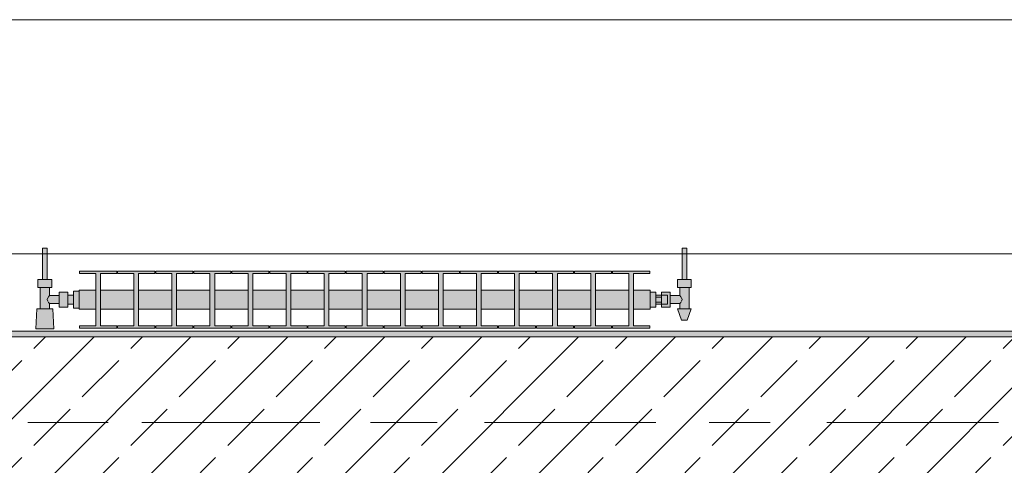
# Model space of a CAD drawing. Header units: metres. Extents: x -3.6 to 84.5, y -11 to 16.8.
# Tile 214 of 228: x 55.766 to 57.49, y 13.075 to 13.855. Entities that reach past the tile are written whole.
import ezdxf

# ---------------------------------------------------------------- set-up
doc = ezdxf.new("R2010")
doc.units = ezdxf.units.M
doc.header["$MEASUREMENT"] = 0
doc.linetypes.add('Achse', pattern=[0.2, 0.1, -0.05, 0, -0.05])
doc.linetypes.add('Strichlinie doppelt', pattern=[0.546806, 0.264583, -0.105833, 0.070556, -0.105833])
for name, color, linetype in [('451 - Universal.Achsen Raster', 7, 'Continuous'), ('604 - Struktur.Wand Aussen', 7, 'Continuous'), ('608 - Struktur.Träger', 7, 'Continuous'), ('801 - HKLSE.Heizung_ Klima_ Lüftung', 7, 'Continuous')]:
    doc.layers.add(name, color=color, linetype=linetype)

msp = doc.modelspace()

# ---------------------------------------------------------------- hatches: boundary and pattern name
at = {"layer": '608 - Struktur.Träger', "linetype": 'Continuous', "lineweight": 0, "true_color": 0x000000}
h = msp.add_hatch(dxfattribs=at)
h.set_pattern_fill('Gips_0001', color=18, style=0, pattern_type=2)
h.set_pattern_definition([(45, (0, 0), (-0.01767767, 0.01767767), [0, -0.025])])
h.paths.add_polyline_path([(54.69, 13.3), (57.97, 13.3), (57.97, 13.31), (54.69, 13.31)])
h = msp.add_hatch(dxfattribs=at)
h.set_pattern_fill('Beton__Stahlbeton_0001', color=18, style=0, pattern_type=2)
h.set_pattern_definition([(45, (0, 0), (-0.08485281, 0.08485281), []), (45, (-0.04243, 0.04243), (-0.08485281, 0.08485281), [0.09, -0.03])])
h.paths.add_polyline_path([(50.78, 13), (51.09, 13), (54.37, 13), (54.69, 13), (57.97, 13), (58.29, 13), (61.57, 13), (61.88, 13), (61.88, 13.3), (61.57, 13.3), (58.29, 13.3), (57.97, 13.3), (54.69, 13.3), (54.37, 13.3), (51.09, 13.3), (50.78, 13.3)])
at = {"layer": '801 - HKLSE.Heizung_ Klima_ Lüftung', "linetype": 'Continuous', "lineweight": 0, "true_color": 0x3a3a3a}
for points in [[(55.87, 13.3503), (55.87, 13.3797), (55.86, 13.3797), (55.86, 13.373), (55.85, 13.373), (55.85, 13.378), (55.835, 13.378), (55.835, 13.372), (55.818, 13.372), (55.818, 13.386), (55.822, 13.386), (55.822, 13.4), (55.814, 13.4), (55.814, 13.455), (55.806, 13.455), (55.806, 13.4), (55.798, 13.4), (55.798, 13.386), (55.802, 13.386), (55.802, 13.349), (55.796, 13.349), (55.794, 13.314), (55.826, 13.314), (55.824, 13.349), (55.818, 13.349), (55.818, 13.358), (55.835, 13.358), (55.835, 13.352), (55.85, 13.352), (55.85, 13.357), (55.86, 13.357), (55.86, 13.3503)], [(56.87, 13.352), (56.88, 13.352), (56.88, 13.357), (56.89, 13.357), (56.89, 13.352), (56.905, 13.352), (56.905, 13.358), (56.922, 13.358), (56.922, 13.349), (56.918, 13.349), (56.925, 13.329), (56.935, 13.329), (56.942, 13.349), (56.938, 13.349), (56.938, 13.386), (56.942, 13.386), (56.942, 13.4), (56.934, 13.4), (56.934, 13.455), (56.926, 13.455), (56.926, 13.4), (56.918, 13.4), (56.918, 13.386), (56.922, 13.386), (56.922, 13.372), (56.905, 13.372), (56.905, 13.378), (56.89, 13.378), (56.89, 13.373), (56.88, 13.373), (56.88, 13.378), (56.87, 13.378)], [(55.87, 13.3817), (55.87, 13.3483), (55.8992, 13.3483), (55.8992, 13.3192), (55.8708, 13.3192), (55.8708, 13.315), (55.9358, 13.315), (55.9358, 13.3192), (55.9075, 13.3192), (55.9075, 13.3483), (55.9658, 13.3483), (55.9658, 13.3192), (55.9375, 13.3192), (55.9375, 13.315), (56.0025, 13.315), (56.0025, 13.3192), (55.9742, 13.3192), (55.9742, 13.3483), (56.0325, 13.3483), (56.0325, 13.3192), (56.0042, 13.3192), (56.0042, 13.315), (56.0692, 13.315), (56.0692, 13.3192), (56.0408, 13.3192), (56.0408, 13.3483), (56.0992, 13.3483), (56.0992, 13.3192), (56.0708, 13.3192), (56.0708, 13.315), (56.1358, 13.315), (56.1358, 13.3192), (56.1075, 13.3192), (56.1075, 13.3483), (56.1658, 13.3483), (56.1658, 13.3192), (56.1375, 13.3192), (56.1375, 13.315), (56.2025, 13.315), (56.2025, 13.3192), (56.1742, 13.3192), (56.1742, 13.3483), (56.2325, 13.3483), (56.2325, 13.3192), (56.2042, 13.3192), (56.2042, 13.315), (56.2692, 13.315), (56.2692, 13.3192), (56.2408, 13.3192), (56.2408, 13.3483), (56.2992, 13.3483), (56.2992, 13.3192), (56.2708, 13.3192), (56.2708, 13.315), (56.3358, 13.315), (56.3358, 13.3192), (56.3075, 13.3192), (56.3075, 13.3483), (56.3658, 13.3483), (56.3658, 13.3192), (56.3375, 13.3192), (56.3375, 13.315), (56.4025, 13.315), (56.4025, 13.3192), (56.3742, 13.3192), (56.3742, 13.3483), (56.4325, 13.3483), (56.4325, 13.3192), (56.4042, 13.3192), (56.4042, 13.315), (56.4692, 13.315), (56.4692, 13.3192), (56.4408, 13.3192), (56.4408, 13.3483), (56.4992, 13.3483), (56.4992, 13.3192), (56.4708, 13.3192), (56.4708, 13.315), (56.5358, 13.315), (56.5358, 13.3192), (56.5075, 13.3192), (56.5075, 13.3483), (56.5658, 13.3483), (56.5658, 13.3192), (56.5375, 13.3192), (56.5375, 13.315), (56.6025, 13.315), (56.6025, 13.3192), (56.5742, 13.3192), (56.5742, 13.3483), (56.6325, 13.3483), (56.6325, 13.3192), (56.6042, 13.3192), (56.6042, 13.315), (56.6692, 13.315), (56.6692, 13.3192), (56.6408, 13.3192), (56.6408, 13.3483), (56.6992, 13.3483), (56.6992, 13.3192), (56.6708, 13.3192), (56.6708, 13.315), (56.7358, 13.315), (56.7358, 13.3192), (56.7075, 13.3192), (56.7075, 13.3483), (56.7658, 13.3483), (56.7658, 13.3192), (56.7375, 13.3192), (56.7375, 13.315), (56.8025, 13.315), (56.8025, 13.3192), (56.7742, 13.3192), (56.7742, 13.3483), (56.8325, 13.3483), (56.8325, 13.3192), (56.8042, 13.3192), (56.8042, 13.315), (56.8692, 13.315), (56.8692, 13.3192), (56.8408, 13.3192), (56.8408, 13.3483), (56.87, 13.3483), (56.87, 13.3817), (56.8408, 13.3817), (56.8408, 13.4108), (56.8692, 13.4108), (56.8692, 13.415), (56.8042, 13.415), (56.8042, 13.4108), (56.8325, 13.4108), (56.8325, 13.3817), (56.7742, 13.3817), (56.7742, 13.4108), (56.8025, 13.4108), (56.8025, 13.415), (56.7375, 13.415), (56.7375, 13.4108), (56.7658, 13.4108), (56.7658, 13.3817), (56.7075, 13.3817), (56.7075, 13.4108), (56.7358, 13.4108), (56.7358, 13.415), (56.6708, 13.415), (56.6708, 13.4108), (56.6992, 13.4108), (56.6992, 13.3817), (56.6408, 13.3817), (56.6408, 13.4108), (56.6692, 13.4108), (56.6692, 13.415), (56.6042, 13.415), (56.6042, 13.4108), (56.6325, 13.4108), (56.6325, 13.3817), (56.5742, 13.3817), (56.5742, 13.4108), (56.6025, 13.4108), (56.6025, 13.415), (56.5375, 13.415), (56.5375, 13.4108), (56.5658, 13.4108), (56.5658, 13.3817), (56.5075, 13.3817), (56.5075, 13.4108), (56.5358, 13.4108), (56.5358, 13.415), (56.4708, 13.415), (56.4708, 13.4108), (56.4992, 13.4108), (56.4992, 13.3817), (56.4408, 13.3817), (56.4408, 13.4108), (56.4692, 13.4108), (56.4692, 13.415), (56.4042, 13.415), (56.4042, 13.4108), (56.4325, 13.4108), (56.4325, 13.3817), (56.3742, 13.3817), (56.3742, 13.4108), (56.4025, 13.4108), (56.4025, 13.415), (56.3375, 13.415), (56.3375, 13.4108), (56.3658, 13.4108), (56.3658, 13.3817), (56.3075, 13.3817), (56.3075, 13.4108), (56.3358, 13.4108), (56.3358, 13.415), (56.2708, 13.415), (56.2708, 13.4108), (56.2992, 13.4108), (56.2992, 13.3817), (56.2408, 13.3817), (56.2408, 13.4108), (56.2692, 13.4108), (56.2692, 13.415), (56.2042, 13.415), (56.2042, 13.4108), (56.2325, 13.4108), (56.2325, 13.3817), (56.1742, 13.3817), (56.1742, 13.4108), (56.2025, 13.4108), (56.2025, 13.415), (56.1375, 13.415), (56.1375, 13.4108), (56.1658, 13.4108), (56.1658, 13.3817), (56.1075, 13.3817), (56.1075, 13.4108), (56.1358, 13.4108), (56.1358, 13.415), (56.0708, 13.415), (56.0708, 13.4108), (56.0992, 13.4108), (56.0992, 13.3817), (56.0408, 13.3817), (56.0408, 13.4108), (56.0692, 13.4108), (56.0692, 13.415), (56.0042, 13.415), (56.0042, 13.4108), (56.0325, 13.4108), (56.0325, 13.3817), (55.9742, 13.3817), (55.9742, 13.4108), (56.0025, 13.4108), (56.0025, 13.415), (55.9375, 13.415), (55.9375, 13.4108), (55.9658, 13.4108), (55.9658, 13.3817), (55.9075, 13.3817), (55.9075, 13.4108), (55.9358, 13.4108), (55.9358, 13.415), (55.8708, 13.415), (55.8708, 13.4108), (55.8992, 13.4108), (55.8992, 13.3817)]]:
    msp.add_hatch(color=250, dxfattribs=at).paths.add_polyline_path(points)

# ---------------------------------------------------------------- linework, layer by layer
at = {"layer": '451 - Universal.Achsen Raster', "color": 160, "linetype": 'Strichlinie doppelt', "lineweight": 9, "true_color": 0x3232ff}
msp.add_line((64.935, 13.15), (-3.175, 13.15), dxfattribs=at)
at = {"layer": '604 - Struktur.Wand Aussen', "color": 7, "linetype": 'Continuous', "lineweight": 13}
for p, q in [((57.55, 13.855), (55.15, 13.855)), ((55.15, 13.445), (57.55, 13.445))]:
    msp.add_line(p, q, dxfattribs=at)
at = {"layer": '608 - Struktur.Träger', "color": 7, "linetype": 'Continuous', "lineweight": 13}
for p, q in [((50.78, 13.31), (61.88, 13.31)), ((57.97, 13.3), (54.69, 13.3))]:
    msp.add_line(p, q, dxfattribs=at)
at = {"layer": '608 - Struktur.Träger', "color": 7, "linetype": 'Continuous', "lineweight": 5}
msp.add_line((57.97, 13.31), (54.69, 13.31), dxfattribs=at)
at = {"layer": '608 - Struktur.Träger', "color": 7, "linetype": 'Achse', "lineweight": 9}
msp.add_line((50.78, 13.15), (61.88, 13.15), dxfattribs=at)
at = {"layer": '801 - HKLSE.Heizung_ Klima_ Lüftung', "color": 7, "linetype": 'Continuous', "lineweight": 5, "true_color": 0xebebeb}
for p, q in [((55.8072, 13.455), (55.806, 13.455)), ((55.806, 13.455), (55.806, 13.4)), ((55.81, 13.455), (55.8072, 13.455)), ((55.8128, 13.455), (55.81, 13.455)), ((55.814, 13.455), (55.8128, 13.455)), ((55.814, 13.455), (55.814, 13.4)), ((56.926, 13.455), (56.9272, 13.455)), ((56.926, 13.455), (56.926, 13.4)), ((56.9272, 13.455), (56.93, 13.455)), ((56.93, 13.455), (56.9328, 13.455)), ((56.9328, 13.455), (56.934, 13.455)), ((56.934, 13.455), (56.934, 13.4)), ((55.8708, 13.415), (55.8708, 13.4108)), ((55.9358, 13.415), (55.8708, 13.415)), ((55.8708, 13.415), (55.8708, 13.4108)), ((55.9358, 13.4108), (55.9358, 13.415)), ((55.9375, 13.415), (55.9375, 13.4108)), ((56.0025, 13.415), (55.9375, 13.415)), ((55.9375, 13.415), (55.9375, 13.4108)), ((56.0025, 13.4108), (56.0025, 13.415)), ((56.0025, 13.4108), (56.0025, 13.415)), ((56.0692, 13.415), (56.0042, 13.415)), ((56.0042, 13.415), (56.0042, 13.4108)), ((56.0692, 13.4108), (56.0692, 13.415)), ((56.0692, 13.4108), (56.0692, 13.415)), ((56.1358, 13.415), (56.0708, 13.415)), ((56.0708, 13.415), (56.0708, 13.4108)), ((56.1358, 13.4108), (56.1358, 13.415)), ((56.1375, 13.415), (56.1375, 13.4108)), ((56.2025, 13.415), (56.1375, 13.415)), ((56.1375, 13.415), (56.1375, 13.4108)), ((56.2025, 13.4108), (56.2025, 13.415)), ((56.2025, 13.4108), (56.2025, 13.415)), ((56.2692, 13.415), (56.2042, 13.415)), ((56.2042, 13.415), (56.2042, 13.4108)), ((56.2692, 13.4108), (56.2692, 13.415)), ((56.2708, 13.415), (56.2708, 13.4108)), ((56.3358, 13.415), (56.2708, 13.415)), ((56.2708, 13.415), (56.2708, 13.4108)), ((56.3358, 13.4108), (56.3358, 13.415)), ((56.4025, 13.415), (56.3375, 13.415)), ((56.3375, 13.415), (56.3375, 13.4108)), ((56.4025, 13.4108), (56.4025, 13.415)), ((56.4025, 13.4108), (56.4025, 13.415)), ((56.4692, 13.415), (56.4042, 13.415)), ((56.4042, 13.415), (56.4042, 13.4108)), ((56.4692, 13.4108), (56.4692, 13.415)), ((56.4692, 13.4108), (56.4692, 13.415)), ((56.4708, 13.415), (56.4708, 13.4108)), ((56.5358, 13.415), (56.4708, 13.415)), ((56.4708, 13.415), (56.4708, 13.4108)), ((56.5358, 13.4108), (56.5358, 13.415)), ((56.6025, 13.415), (56.5375, 13.415)), ((56.5375, 13.415), (56.5375, 13.4108)), ((56.6025, 13.4108), (56.6025, 13.415)), ((56.6692, 13.415), (56.6042, 13.415)), ((56.6042, 13.415), (56.6042, 13.4108)), ((56.6692, 13.4108), (56.6692, 13.415)), ((56.6692, 13.4108), (56.6692, 13.415)), ((56.6708, 13.415), (56.6708, 13.4108)), ((56.7358, 13.415), (56.6708, 13.415)), ((56.6708, 13.415), (56.6708, 13.4108)), ((56.7358, 13.4108), (56.7358, 13.415)), ((56.7375, 13.415), (56.7375, 13.4108)), ((56.8025, 13.415), (56.7375, 13.415)), ((56.7375, 13.415), (56.7375, 13.4108)), ((56.8025, 13.4108), (56.8025, 13.415)), ((56.8025, 13.4108), (56.8025, 13.415)), ((56.8042, 13.415), (56.8042, 13.4108)), ((56.8692, 13.415), (56.8042, 13.415)), ((56.8042, 13.415), (56.8042, 13.4108)), ((56.8692, 13.4108), (56.8692, 13.415)), ((55.804, 13.4), (55.798, 13.4)), ((55.798, 13.4), (55.798, 13.386)), ((55.816, 13.4), (55.804, 13.4)), ((55.8072, 13.4), (55.806, 13.4)), ((55.81, 13.4), (55.8072, 13.4)), ((55.8128, 13.4), (55.81, 13.4)), ((55.814, 13.4), (55.8128, 13.4)), ((55.822, 13.4), (55.816, 13.4)), ((55.822, 13.4), (55.822, 13.386)), ((55.8708, 13.4108), (55.8992, 13.4108)), ((55.8992, 13.4108), (55.8992, 13.3192)), ((55.9075, 13.3192), (55.9075, 13.4108)), ((55.9075, 13.4108), (55.9358, 13.4108)), ((55.9375, 13.4108), (55.9658, 13.4108)), ((55.9658, 13.4108), (55.9658, 13.3192)), ((55.9742, 13.3192), (55.9742, 13.4108)), ((55.9742, 13.4108), (56.0025, 13.4108)), ((56.0042, 13.4108), (56.0325, 13.4108)), ((56.0325, 13.4108), (56.0325, 13.3192)), ((56.0408, 13.3192), (56.0408, 13.4108)), ((56.0408, 13.4108), (56.0692, 13.4108)), ((56.0708, 13.4108), (56.0992, 13.4108)), ((56.0992, 13.4108), (56.0992, 13.3192)), ((56.1075, 13.3192), (56.1075, 13.4108)), ((56.1075, 13.4108), (56.1358, 13.4108)), ((56.1375, 13.4108), (56.1658, 13.4108)), ((56.1658, 13.4108), (56.1658, 13.3192)), ((56.1742, 13.3192), (56.1742, 13.4108)), ((56.1742, 13.4108), (56.2025, 13.4108)), ((56.2042, 13.4108), (56.2325, 13.4108)), ((56.2325, 13.4108), (56.2325, 13.3192)), ((56.2408, 13.3192), (56.2408, 13.4108)), ((56.2408, 13.4108), (56.2692, 13.4108)), ((56.2708, 13.4108), (56.2992, 13.4108)), ((56.2992, 13.4108), (56.2992, 13.3192)), ((56.3075, 13.3192), (56.3075, 13.4108)), ((56.3075, 13.4108), (56.3358, 13.4108)), ((56.3375, 13.4108), (56.3658, 13.4108)), ((56.3658, 13.4108), (56.3658, 13.3192)), ((56.3742, 13.3192), (56.3742, 13.4108)), ((56.3742, 13.4108), (56.4025, 13.4108)), ((56.4042, 13.4108), (56.4325, 13.4108)), ((56.4325, 13.4108), (56.4325, 13.3192)), ((56.4408, 13.3192), (56.4408, 13.4108)), ((56.4408, 13.4108), (56.4692, 13.4108)), ((56.4708, 13.4108), (56.4992, 13.4108)), ((56.4992, 13.4108), (56.4992, 13.3192)), ((56.5075, 13.3192), (56.5075, 13.4108)), ((56.5075, 13.4108), (56.5358, 13.4108)), ((56.5375, 13.4108), (56.5658, 13.4108)), ((56.5658, 13.4108), (56.5658, 13.3192)), ((56.5742, 13.3192), (56.5742, 13.4108)), ((56.5742, 13.4108), (56.6025, 13.4108)), ((56.6042, 13.4108), (56.6325, 13.4108)), ((56.6325, 13.4108), (56.6325, 13.3192)), ((56.6408, 13.3192), (56.6408, 13.4108)), ((56.6408, 13.4108), (56.6692, 13.4108)), ((56.6708, 13.4108), (56.6992, 13.4108)), ((56.6992, 13.4108), (56.6992, 13.3192)), ((56.7075, 13.3192), (56.7075, 13.4108)), ((56.7075, 13.4108), (56.7358, 13.4108)), ((56.7375, 13.4108), (56.7658, 13.4108)), ((56.7658, 13.4108), (56.7658, 13.3192)), ((56.7742, 13.3192), (56.7742, 13.4108)), ((56.7742, 13.4108), (56.8025, 13.4108)), ((56.8042, 13.4108), (56.8325, 13.4108)), ((56.8325, 13.4108), (56.8325, 13.3192)), ((56.8408, 13.3192), (56.8408, 13.4108)), ((56.8408, 13.4108), (56.8692, 13.4108)), ((56.918, 13.4), (56.924, 13.4)), ((56.918, 13.4), (56.918, 13.386)), ((56.924, 13.4), (56.936, 13.4)), ((56.926, 13.4), (56.9272, 13.4)), ((56.9272, 13.4), (56.93, 13.4)), ((56.93, 13.4), (56.9328, 13.4)), ((56.9328, 13.4), (56.934, 13.4)), ((56.936, 13.4), (56.942, 13.4)), ((56.942, 13.4), (56.942, 13.386)), ((55.804, 13.386), (55.798, 13.386)), ((55.802, 13.386), (55.802, 13.349)), ((55.816, 13.386), (55.804, 13.386)), ((55.822, 13.386), (55.816, 13.386)), ((55.818, 13.386), (55.818, 13.372)), ((55.86, 13.3797), (55.86, 13.365)), ((55.86, 13.3797), (55.87, 13.3797)), ((55.86, 13.3797), (55.86, 13.365)), ((55.86, 13.3797), (55.87, 13.3797)), ((55.87, 13.3817), (55.87, 13.3768)), ((55.87, 13.3817), (55.8992, 13.3817)), ((55.9075, 13.3817), (55.9658, 13.3817)), ((55.9742, 13.3817), (56.0325, 13.3817)), ((56.0408, 13.3817), (56.0992, 13.3817)), ((56.1075, 13.3817), (56.1658, 13.3817)), ((56.1742, 13.3817), (56.2325, 13.3817)), ((56.2408, 13.3817), (56.2992, 13.3817)), ((56.3075, 13.3817), (56.3658, 13.3817)), ((56.3742, 13.3817), (56.4325, 13.3817)), ((56.4408, 13.3817), (56.4992, 13.3817)), ((56.5075, 13.3817), (56.5658, 13.3817)), ((56.5742, 13.3817), (56.6325, 13.3817)), ((56.6408, 13.3817), (56.6992, 13.3817)), ((56.7075, 13.3817), (56.7658, 13.3817)), ((56.7742, 13.3817), (56.8325, 13.3817)), ((56.8408, 13.3817), (56.87, 13.3817)), ((56.87, 13.3817), (56.87, 13.3768)), ((56.918, 13.386), (56.924, 13.386)), ((56.922, 13.386), (56.922, 13.372)), ((56.924, 13.386), (56.936, 13.386)), ((56.936, 13.386), (56.942, 13.386)), ((56.938, 13.386), (56.938, 13.349)), ((55.8153, 13.3679), (55.8139, 13.365)), ((55.8139, 13.365), (55.8153, 13.3621)), ((55.8163, 13.3699), (55.8158, 13.3689)), ((55.818, 13.372), (55.8163, 13.3699)), ((55.818, 13.372), (55.835, 13.372)), ((55.835, 13.378), (55.835, 13.3715)), ((55.835, 13.378), (55.85, 13.378)), ((55.835, 13.3715), (55.835, 13.3585)), ((55.85, 13.378), (55.85, 13.3715)), ((55.85, 13.373), (55.86, 13.373)), ((55.85, 13.3715), (55.85, 13.3585)), ((55.86, 13.373), (55.86, 13.3707)), ((55.86, 13.3707), (55.86, 13.365)), ((55.86, 13.365), (55.86, 13.3503)), ((55.86, 13.365), (55.86, 13.3503)), ((55.86, 13.365), (55.86, 13.3593)), ((55.87, 13.3768), (55.87, 13.365)), ((55.87, 13.365), (55.87, 13.3532)), ((56.87, 13.378), (56.88, 13.378)), ((56.87, 13.3768), (56.87, 13.365)), ((56.87, 13.365), (56.87, 13.3532)), ((56.88, 13.378), (56.88, 13.365)), ((56.89, 13.373), (56.88, 13.373)), ((56.88, 13.3693), (56.89, 13.3693)), ((56.88, 13.365), (56.88, 13.352)), ((56.89, 13.373), (56.89, 13.378)), ((56.89, 13.378), (56.89, 13.3715)), ((56.905, 13.378), (56.89, 13.378)), ((56.89, 13.373), (56.89, 13.3707)), ((56.89, 13.373), (56.9, 13.373)), ((56.89, 13.373), (56.89, 13.3707)), ((56.89, 13.3715), (56.89, 13.3693)), ((56.89, 13.3707), (56.89, 13.365)), ((56.89, 13.3707), (56.89, 13.3693)), ((56.89, 13.3693), (56.89, 13.365)), ((56.89, 13.365), (56.89, 13.3607)), ((56.89, 13.365), (56.89, 13.3593)), ((56.9, 13.373), (56.9, 13.3707)), ((56.9, 13.3707), (56.9, 13.365)), ((56.9, 13.365), (56.9, 13.3593)), ((56.905, 13.378), (56.905, 13.3715)), ((56.922, 13.372), (56.905, 13.372)), ((56.905, 13.3715), (56.905, 13.3585)), ((56.922, 13.372), (56.9237, 13.3699)), ((56.9237, 13.3699), (56.9242, 13.3689)), ((56.9247, 13.3679), (56.9261, 13.365)), ((56.9261, 13.365), (56.9247, 13.3621)), ((55.796, 13.349), (55.794, 13.314)), ((55.8001, 13.349), (55.796, 13.349)), ((55.81, 13.349), (55.8001, 13.349)), ((55.8199, 13.349), (55.81, 13.349)), ((55.8158, 13.3611), (55.8163, 13.3601)), ((55.8163, 13.3601), (55.818, 13.358)), ((55.818, 13.358), (55.818, 13.349)), ((55.818, 13.358), (55.835, 13.358)), ((55.824, 13.349), (55.8199, 13.349)), ((55.824, 13.349), (55.826, 13.314)), ((55.835, 13.3585), (55.835, 13.352)), ((55.835, 13.352), (55.85, 13.352)), ((55.85, 13.3585), (55.85, 13.352)), ((55.85, 13.357), (55.86, 13.357)), ((55.86, 13.3593), (55.86, 13.357)), ((55.86, 13.3503), (55.87, 13.3503)), ((55.86, 13.3503), (55.87, 13.3503)), ((55.86, 13.3503), (55.87, 13.3503)), ((55.86, 13.3503), (55.87, 13.3503)), ((55.87, 13.3532), (55.87, 13.3483)), ((55.87, 13.3483), (55.8992, 13.3483)), ((55.9075, 13.3483), (55.9658, 13.3483)), ((55.9742, 13.3483), (56.0325, 13.3483)), ((56.0408, 13.3483), (56.0992, 13.3483)), ((56.1075, 13.3483), (56.1658, 13.3483)), ((56.1742, 13.3483), (56.2325, 13.3483)), ((56.2408, 13.3483), (56.2992, 13.3483)), ((56.3075, 13.3483), (56.3658, 13.3483)), ((56.3742, 13.3483), (56.4325, 13.3483)), ((56.4408, 13.3483), (56.4992, 13.3483)), ((56.5075, 13.3483), (56.5658, 13.3483)), ((56.5742, 13.3483), (56.6325, 13.3483)), ((56.6408, 13.3483), (56.6992, 13.3483)), ((56.7075, 13.3483), (56.7658, 13.3483)), ((56.7742, 13.3483), (56.8325, 13.3483)), ((56.8408, 13.3483), (56.87, 13.3483)), ((56.87, 13.3532), (56.87, 13.3483)), ((56.87, 13.352), (56.88, 13.352)), ((56.87, 13.352), (56.88, 13.352)), ((56.87, 13.352), (56.88, 13.352)), ((56.87, 13.352), (56.88, 13.352)), ((56.88, 13.3607), (56.89, 13.3607)), ((56.89, 13.357), (56.88, 13.357)), ((56.89, 13.3607), (56.89, 13.3585)), ((56.89, 13.3607), (56.89, 13.3593)), ((56.89, 13.3593), (56.89, 13.357)), ((56.89, 13.3593), (56.89, 13.357)), ((56.89, 13.3585), (56.89, 13.352)), ((56.89, 13.357), (56.9, 13.357)), ((56.89, 13.352), (56.89, 13.357)), ((56.905, 13.352), (56.89, 13.352)), ((56.9, 13.3593), (56.9, 13.357)), ((56.905, 13.3585), (56.905, 13.352)), ((56.922, 13.358), (56.905, 13.358)), ((56.918, 13.349), (56.9215, 13.349)), ((56.918, 13.349), (56.925, 13.329)), ((56.9215, 13.349), (56.93, 13.349)), ((56.9237, 13.3601), (56.922, 13.358)), ((56.922, 13.358), (56.922, 13.349)), ((56.9242, 13.3611), (56.9237, 13.3601)), ((56.93, 13.349), (56.9385, 13.349)), ((56.942, 13.349), (56.935, 13.329)), ((56.9385, 13.349), (56.942, 13.349)), ((56.925, 13.329), (56.9265, 13.329)), ((56.9265, 13.329), (56.93, 13.329)), ((56.93, 13.329), (56.9335, 13.329)), ((56.9335, 13.329), (56.935, 13.329)), ((55.7987, 13.314), (55.794, 13.314)), ((55.794, 13.314), (55.7987, 13.314)), ((55.81, 13.314), (55.7987, 13.314)), ((55.7987, 13.314), (55.81, 13.314)), ((55.8213, 13.314), (55.81, 13.314)), ((55.81, 13.314), (55.8213, 13.314)), ((55.8213, 13.314), (55.826, 13.314)), ((55.826, 13.314), (55.8213, 13.314)), ((55.8708, 13.3192), (55.8708, 13.315)), ((55.8992, 13.3192), (55.8708, 13.3192)), ((55.8708, 13.3192), (55.8708, 13.315)), ((55.8708, 13.315), (55.9358, 13.315)), ((55.8708, 13.315), (55.9358, 13.315)), ((55.9358, 13.3192), (55.9075, 13.3192)), ((55.9358, 13.315), (55.9358, 13.3192)), ((55.9375, 13.3192), (55.9375, 13.315)), ((55.9658, 13.3192), (55.9375, 13.3192)), ((55.9375, 13.3192), (55.9375, 13.315)), ((55.9375, 13.315), (56.0025, 13.315)), ((55.9375, 13.315), (56.0025, 13.315)), ((56.0025, 13.3192), (55.9742, 13.3192)), ((56.0025, 13.315), (56.0025, 13.3192)), ((56.0025, 13.315), (56.0025, 13.3192)), ((56.0325, 13.3192), (56.0042, 13.3192)), ((56.0042, 13.3192), (56.0042, 13.315)), ((56.0042, 13.315), (56.0692, 13.315)), ((56.0042, 13.315), (56.0692, 13.315)), ((56.0692, 13.3192), (56.0408, 13.3192)), ((56.0692, 13.315), (56.0692, 13.3192)), ((56.0692, 13.315), (56.0692, 13.3192)), ((56.0992, 13.3192), (56.0708, 13.3192)), ((56.0708, 13.3192), (56.0708, 13.315)), ((56.0708, 13.315), (56.1358, 13.315)), ((56.0708, 13.315), (56.1358, 13.315)), ((56.1358, 13.3192), (56.1075, 13.3192)), ((56.1358, 13.315), (56.1358, 13.3192)), ((56.1375, 13.3192), (56.1375, 13.315)), ((56.1658, 13.3192), (56.1375, 13.3192)), ((56.1375, 13.3192), (56.1375, 13.315)), ((56.1375, 13.315), (56.2025, 13.315)), ((56.1375, 13.315), (56.2025, 13.315)), ((56.2025, 13.3192), (56.1742, 13.3192)), ((56.2025, 13.315), (56.2025, 13.3192)), ((56.2025, 13.315), (56.2025, 13.3192)), ((56.2325, 13.3192), (56.2042, 13.3192)), ((56.2042, 13.3192), (56.2042, 13.315)), ((56.2042, 13.315), (56.2692, 13.315)), ((56.2042, 13.315), (56.2692, 13.315)), ((56.2692, 13.3192), (56.2408, 13.3192)), ((56.2692, 13.315), (56.2692, 13.3192)), ((56.2708, 13.3192), (56.2708, 13.315)), ((56.2992, 13.3192), (56.2708, 13.3192)), ((56.2708, 13.3192), (56.2708, 13.315)), ((56.2708, 13.315), (56.3358, 13.315)), ((56.2708, 13.315), (56.3358, 13.315)), ((56.3358, 13.3192), (56.3075, 13.3192)), ((56.3358, 13.315), (56.3358, 13.3192)), ((56.3658, 13.3192), (56.3375, 13.3192)), ((56.3375, 13.3192), (56.3375, 13.315)), ((56.3375, 13.315), (56.4025, 13.315)), ((56.3375, 13.315), (56.4025, 13.315)), ((56.4025, 13.3192), (56.3742, 13.3192)), ((56.4025, 13.315), (56.4025, 13.3192)), ((56.4025, 13.315), (56.4025, 13.3192)), ((56.4325, 13.3192), (56.4042, 13.3192)), ((56.4042, 13.3192), (56.4042, 13.315)), ((56.4042, 13.315), (56.4692, 13.315)), ((56.4042, 13.315), (56.4692, 13.315)), ((56.4692, 13.3192), (56.4408, 13.3192)), ((56.4692, 13.315), (56.4692, 13.3192)), ((56.4692, 13.315), (56.4692, 13.3192)), ((56.4708, 13.3192), (56.4708, 13.315)), ((56.4992, 13.3192), (56.4708, 13.3192)), ((56.4708, 13.3192), (56.4708, 13.315)), ((56.4708, 13.315), (56.5358, 13.315)), ((56.4708, 13.315), (56.5358, 13.315)), ((56.5358, 13.3192), (56.5075, 13.3192)), ((56.5358, 13.315), (56.5358, 13.3192)), ((56.5658, 13.3192), (56.5375, 13.3192)), ((56.5375, 13.3192), (56.5375, 13.315)), ((56.5375, 13.315), (56.6025, 13.315)), ((56.5375, 13.315), (56.6025, 13.315)), ((56.6025, 13.3192), (56.5742, 13.3192)), ((56.6025, 13.315), (56.6025, 13.3192)), ((56.6325, 13.3192), (56.6042, 13.3192)), ((56.6042, 13.3192), (56.6042, 13.315)), ((56.6042, 13.315), (56.6692, 13.315)), ((56.6042, 13.315), (56.6692, 13.315)), ((56.6692, 13.3192), (56.6408, 13.3192)), ((56.6692, 13.315), (56.6692, 13.3192)), ((56.6692, 13.315), (56.6692, 13.3192)), ((56.6708, 13.3192), (56.6708, 13.315)), ((56.6992, 13.3192), (56.6708, 13.3192)), ((56.6708, 13.3192), (56.6708, 13.315)), ((56.6708, 13.315), (56.7358, 13.315)), ((56.6708, 13.315), (56.7358, 13.315)), ((56.7358, 13.3192), (56.7075, 13.3192)), ((56.7358, 13.315), (56.7358, 13.3192)), ((56.7375, 13.3192), (56.7375, 13.315)), ((56.7658, 13.3192), (56.7375, 13.3192)), ((56.7375, 13.3192), (56.7375, 13.315)), ((56.7375, 13.315), (56.8025, 13.315)), ((56.7375, 13.315), (56.8025, 13.315)), ((56.8025, 13.3192), (56.7742, 13.3192)), ((56.8025, 13.315), (56.8025, 13.3192)), ((56.8025, 13.315), (56.8025, 13.3192)), ((56.8042, 13.3192), (56.8042, 13.315)), ((56.8325, 13.3192), (56.8042, 13.3192)), ((56.8042, 13.3192), (56.8042, 13.315)), ((56.8042, 13.315), (56.8692, 13.315)), ((56.8042, 13.315), (56.8692, 13.315)), ((56.8692, 13.3192), (56.8408, 13.3192)), ((56.8692, 13.315), (56.8692, 13.3192))]:
    msp.add_line(p, q, dxfattribs=at)

doc.saveas('drawing.dxf')
